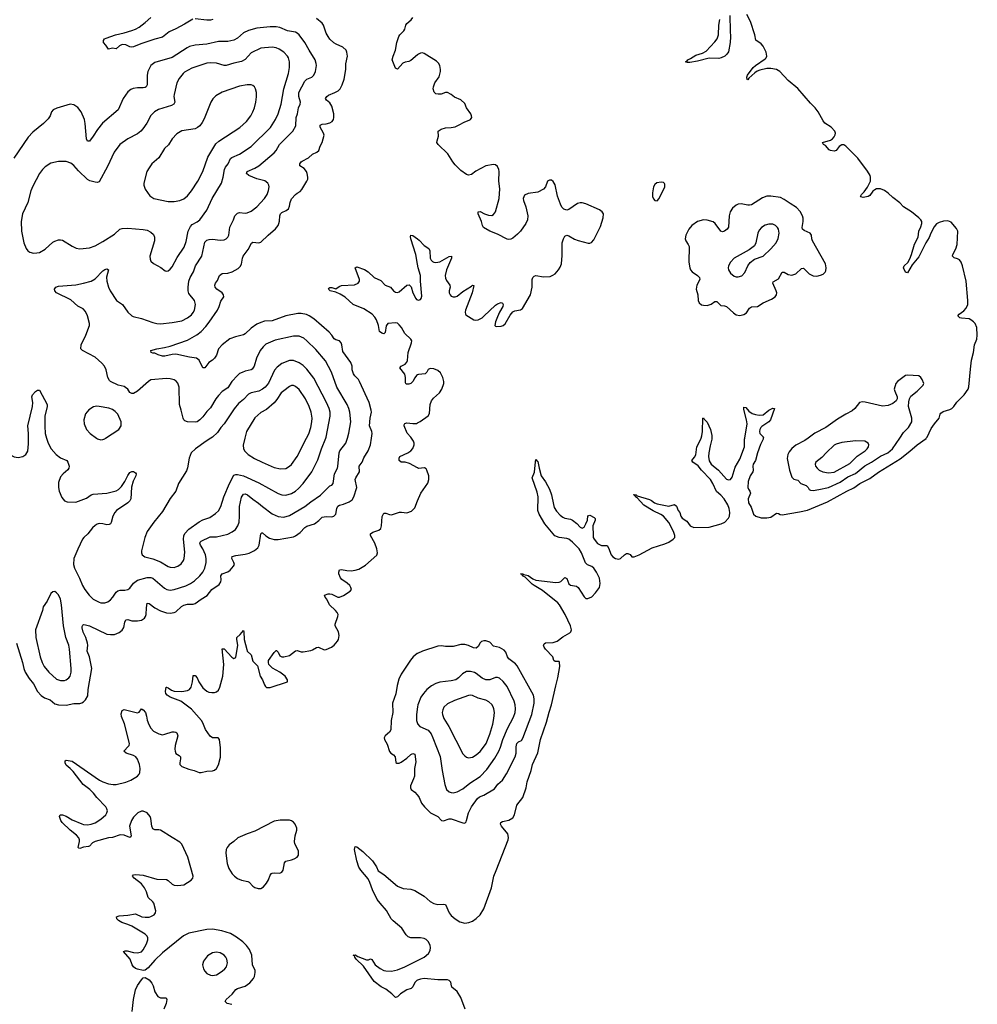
# Model space of a CAD drawing. Header units: inches. Extents: x 1550860 to 1685816, y 509127 to 640511.
# Tile 80 of 91: x 1675866 to 1685816, y 584121 to 594347. Entities that reach past the tile are written whole.
import ezdxf

# ---------------------------------------------------------------- set-up
doc = ezdxf.new("R2010")
doc.units = ezdxf.units.IN
doc.header["$MEASUREMENT"] = 0
for name, color, linetype in [('B6578', 7, 'Continuous'), ('B6579', 7, 'Continuous'), ('B6588', 7, 'Continuous'), ('B6589', 7, 'Continuous')]:
    doc.layers.add(name, color=color, linetype=linetype)

msp = doc.modelspace()

# ---------------------------------------------------------------- linework, layer by layer
at = {"layer": 'B6578', "color": 6}
for points, elevation in [([(1675677, 590000), (1675690, 589990), (1675707, 589970), (1675758, 589850), (1675782, 589822), (1675810, 589806), (1675850, 589801), (1675900, 589810), (1675930, 589830), (1675950, 589864), (1675959, 589941), (1675959, 590000)], 600), ([(1675832, 587870), (1675895, 587670), (1675908, 587608), (1675923, 587570), (1675964, 587504), (1676008, 587450), (1676052, 587370), (1676090, 587327), (1676123, 587303), (1676182, 587282), (1676230, 587242), (1676270, 587230), (1676350, 587229), (1676430, 587245), (1676490, 587246), (1676510, 587252), (1676530, 587263), (1676550, 587283), (1676574, 587326), (1676576, 587390), (1676614, 587610), (1676591, 587730), (1676568, 587790), (1676574, 587850), (1676571, 587870), (1676552, 587930), (1676526, 587986), (1676515, 588030), (1676514, 588046), (1676521, 588059), (1676530, 588064), (1676550, 588062), (1676590, 588050), (1676770, 587966), (1676810, 587960), (1676850, 587963), (1676899, 587981), (1676932, 588008), (1676947, 588033), (1676960, 588090), (1676970, 588115), (1676990, 588119), (1677030, 588103), (1677090, 588103), (1677130, 588111), (1677161, 588130), (1677173, 588147), (1677180, 588170), (1677182, 588238), (1677190, 588288), (1677210, 588285), (1677270, 588239), (1677330, 588207), (1677390, 588188), (1677430, 588183), (1677470, 588189), (1677490, 588198), (1677548, 588252), (1677570, 588266), (1677610, 588276), (1677670, 588276), (1677690, 588284), (1677750, 588330), (1677815, 588365), (1677863, 588430), (1677938, 588482), (1677956, 588510), (1677960, 588530), (1677957, 588570), (1677970, 588590), (1678030, 588612), (1678053, 588630), (1678089, 588670), (1678097, 588690), (1678092, 588710), (1678070, 588750), (1678072, 588770), (1678110, 588783), (1678210, 588797), (1678250, 588808), (1678305, 588835), (1678339, 588861), (1678355, 588890), (1678370, 589008), (1678383, 589017), (1678390, 589019), (1678425, 588985), (1678463, 588963), (1678510, 588949), (1678550, 588949), (1678710, 588977), (1678730, 588986), (1678779, 589021), (1678830, 589074), (1678850, 589087), (1678929, 589111), (1678975, 589145), (1679010, 589179), (1679050, 589186), (1679110, 589182), (1679130, 589190), (1679150, 589213), (1679160, 589270), (1679170, 589293), (1679190, 589304), (1679230, 589314), (1679290, 589339), (1679319, 589361), (1679339, 589390), (1679369, 589490), (1679353, 589570), (1679359, 589590), (1679395, 589650), (1679393, 589710), (1679423, 589750), (1679442, 589798), (1679487, 589870), (1679511, 589930), (1679521, 590000)], 500), ([(1676146, 590000), (1676161, 589950), (1676193, 589890), (1676245, 589830), (1676290, 589795), (1676354, 589770), (1676367, 589750), (1676380, 589710), (1676378, 589690), (1676367, 589673), (1676316, 589630), (1676290, 589600), (1676270, 589541), (1676268, 589490), (1676276, 589450), (1676304, 589384), (1676330, 589350), (1676360, 589340), (1676450, 589336), (1676561, 589379), (1676610, 589413), (1676630, 589419), (1676770, 589430), (1676870, 589455), (1676894, 589466), (1676923, 589497), (1676960, 589550), (1676990, 589613), (1677010, 589644), (1677030, 589654), (1677050, 589653), (1677070, 589642), (1677077, 589630), (1677072, 589610), (1677045, 589555), (1677027, 589493), (1677019, 589370), (1677010, 589350), (1676989, 589330), (1676873, 589250), (1676853, 589230), (1676833, 589190), (1676815, 589125), (1676808, 589112), (1676797, 589103), (1676770, 589101), (1676730, 589110), (1676690, 589113), (1676670, 589107), (1676650, 589094), (1676623, 589070), (1676574, 589006), (1676532, 588968), (1676518, 588950), (1676470, 588848), (1676430, 588750), (1676425, 588690), (1676434, 588650), (1676487, 588547), (1676517, 588470), (1676542, 588430), (1676588, 588370), (1676630, 588328), (1676690, 588297), (1676710, 588292), (1676750, 588290), (1676780, 588300), (1676810, 588322), (1676835, 588350), (1676870, 588402), (1676885, 588415), (1676910, 588422), (1676957, 588423), (1676990, 588430), (1677010, 588444), (1677050, 588495), (1677090, 588525), (1677190, 588555), (1677230, 588555), (1677250, 588546), (1677370, 588444), (1677395, 588430), (1677430, 588423), (1677470, 588430), (1677592, 588468), (1677640, 588490), (1677682, 588518), (1677739, 588570), (1677769, 588610), (1677789, 588651), (1677804, 588710), (1677804, 588750), (1677795, 588790), (1677769, 588850), (1677744, 588890), (1677738, 588910), (1677741, 588919), (1677750, 588931), (1677845, 588975), (1677910, 588977), (1678030, 589004), (1678073, 589027), (1678107, 589053), (1678131, 589089), (1678145, 589130), (1678151, 589189), (1678151, 589290), (1678172, 589388), (1678190, 589420), (1678210, 589423), (1678233, 589413), (1678290, 589366), (1678347, 589327), (1678390, 589290), (1678490, 589216), (1678550, 589188), (1678610, 589181), (1678670, 589199), (1678829, 589291), (1678890, 589339), (1678993, 589410), (1679061, 589479), (1679090, 589504), (1679108, 589512), (1679123, 589530), (1679137, 589630), (1679169, 589690), (1679173, 589707), (1679184, 589850), (1679194, 589870), (1679256, 589950), (1679271, 590000)], 600), ([(1676664, 590000), (1676673, 589993), (1676710, 589983), (1676730, 589986), (1676750, 589994), (1676759, 590000)], 700), ([(1677852, 590000), (1677803, 589970), (1677691, 589890), (1677649, 589850), (1677626, 589794), (1677609, 589691), (1677598, 589662), (1677515, 589530), (1677488, 589450), (1677430, 589373), (1677350, 589240), (1677260, 589130), (1677190, 589030), (1677166, 588970), (1677132, 588832), (1677133, 588810), (1677140, 588790), (1677167, 588767), (1677250, 588748), (1677330, 588716), (1677410, 588669), (1677430, 588662), (1677470, 588659), (1677490, 588663), (1677510, 588671), (1677543, 588697), (1677568, 588730), (1677575, 588750), (1677583, 588817), (1677567, 588950), (1677572, 588988), (1677581, 589010), (1677623, 589057), (1677730, 589131), (1677768, 589152), (1677842, 589178), (1677902, 589218), (1677930, 589245), (1677956, 589290), (1677987, 589390), (1678045, 589530), (1678090, 589615), (1678110, 589625), (1678130, 589624), (1678190, 589610), (1678350, 589538), (1678550, 589425), (1678590, 589413), (1678630, 589409), (1678690, 589425), (1678730, 589450), (1678763, 589477), (1678812, 589530), (1678901, 589650), (1678965, 589775), (1679003, 589890), (1679047, 590000)], 700), ([(1678205, 590000), (1678189, 589929), (1678191, 589890), (1678204, 589864), (1678241, 589830), (1678305, 589790), (1678384, 589750), (1678510, 589696), (1678577, 589683), (1678630, 589687), (1678670, 589709), (1678690, 589727), (1678750, 589812), (1678847, 590000)], 800), ([(1680000, 589692), (1679917, 589737), (1679870, 589750), (1679830, 589753), (1679809, 589769), (1679808, 589792), (1679815, 589810), (1679899, 589850), (1679929, 589870), (1679950, 589893), (1679966, 589930), (1679966, 589950), (1679959, 589970), (1679937, 590000)], 400), ([(1678070, 584117), (1678022, 584130), (1678000, 584150), (1678010, 584170), (1678074, 584226), (1678110, 584274), (1678130, 584286), (1678210, 584308), (1678258, 584342), (1678295, 584390), (1678305, 584410), (1678313, 584450), (1678312, 584470), (1678286, 584530), (1678277, 584630), (1678253, 584690), (1678224, 584730), (1678186, 584770), (1678119, 584819), (1678055, 584855), (1677965, 584885), (1677870, 584901), (1677810, 584897), (1677622, 584858), (1677569, 584831), (1677350, 584655), (1677270, 584578), (1677202, 584498), (1677170, 584474), (1677149, 584471), (1677090, 584484), (1677070, 584493), (1677050, 584510), (1677036, 584530), (1677013, 584590), (1676945, 584670), (1676963, 584677), (1676984, 584676), (1677050, 584660), (1677090, 584656), (1677130, 584665), (1677150, 584688), (1677184, 584750), (1677198, 584790), (1677199, 584810), (1677190, 584830), (1677168, 584850), (1677031, 584931), (1676990, 584951), (1676926, 584970), (1676891, 584990), (1676874, 585010), (1676872, 585030), (1676900, 585040), (1676990, 585045), (1677070, 585059), (1677135, 585030), (1677170, 585024), (1677210, 585027), (1677230, 585032), (1677262, 585050), (1677277, 585070), (1677280, 585090), (1677259, 585170), (1677250, 585185), (1677201, 585230), (1677185, 585290), (1677163, 585330), (1677130, 585372), (1677056, 585430), (1677037, 585450), (1677050, 585464), (1677072, 585468), (1677150, 585461), (1677290, 585421), (1677390, 585418), (1677408, 585408), (1677450, 585367), (1677470, 585358), (1677510, 585355), (1677570, 585362), (1677647, 585410), (1677666, 585430), (1677670, 585450), (1677613, 585650), (1677550, 585783), (1677530, 585806), (1677450, 585852), (1677330, 585930), (1677310, 585934), (1677270, 585932), (1677250, 585944), (1677240, 585970), (1677230, 586050), (1677222, 586070), (1677190, 586109), (1677150, 586126), (1677130, 586126), (1677093, 586110), (1677050, 586063), (1677028, 586030), (1677008, 585970), (1677024, 585870), (1677021, 585859), (1677010, 585852), (1676950, 585876), (1676910, 585882), (1676830, 585854), (1676788, 585848), (1676649, 585811), (1676623, 585797), (1676590, 585764), (1676580, 585760), (1676529, 585751), (1676490, 585738), (1676481, 585741), (1676473, 585750), (1676487, 585810), (1676487, 585830), (1676480, 585850), (1676457, 585877), (1676389, 585930), (1676308, 586010), (1676295, 586030), (1676279, 586070), (1676286, 586090), (1676311, 586089), (1676350, 586075), (1676410, 586035), (1676510, 585995), (1676530, 585987), (1676570, 585984), (1676610, 585992), (1676650, 586007), (1676710, 586042), (1676761, 586090), (1676773, 586110), (1676777, 586130), (1676772, 586150), (1676760, 586170), (1676668, 586268), (1676633, 586313), (1676594, 586350), (1676525, 586405), (1676420, 586540), (1676391, 586571), (1676350, 586603), (1676339, 586630), (1676337, 586650), (1676350, 586656), (1676410, 586647), (1676695, 586450), (1676731, 586430), (1676790, 586411), (1676836, 586404), (1676870, 586404), (1676970, 586428), (1677022, 586450), (1677089, 586490), (1677107, 586510), (1677114, 586526), (1677119, 586570), (1677111, 586610), (1677090, 586667), (1677072, 586692), (1677050, 586706), (1676972, 586730), (1676947, 586750), (1676998, 586802), (1677004, 586810), (1677007, 586830), (1676955, 587035), (1676923, 587110), (1676921, 587139), (1676929, 587171), (1676950, 587184), (1677090, 587147), (1677106, 587154), (1677130, 587190), (1677150, 587179), (1677173, 587150), (1677185, 587115), (1677192, 587072), (1677208, 587028), (1677227, 586987), (1677257, 586957), (1677310, 586930), (1677350, 586921), (1677375, 586925), (1677449, 586949), (1677470, 586952), (1677488, 586948), (1677499, 586939), (1677509, 586910), (1677483, 586810), (1677478, 586770), (1677481, 586750), (1677490, 586726), (1677524, 586704), (1677536, 586690), (1677538, 586670), (1677529, 586630), (1677531, 586611), (1677550, 586590), (1677623, 586563), (1677679, 586550), (1677730, 586529), (1677750, 586528), (1677810, 586541), (1677870, 586545), (1677890, 586553), (1677910, 586570), (1677932, 586608), (1677951, 586689), (1677954, 586786), (1677943, 586870), (1677928, 586888), (1677870, 586890), (1677844, 586904), (1677795, 586975), (1677770, 587045), (1677754, 587070), (1677650, 587186), (1677541, 587270), (1677429, 587309), (1677398, 587330), (1677386, 587350), (1677382, 587370), (1677387, 587413), (1677390, 587416), (1677410, 587407), (1677442, 587382), (1677470, 587374), (1677549, 587371), (1677610, 587379), (1677630, 587390), (1677647, 587413), (1677662, 587470), (1677668, 587532), (1677670, 587536), (1677684, 587536), (1677690, 587535), (1677710, 587510), (1677727, 587470), (1677770, 587409), (1677810, 587374), (1677830, 587364), (1677862, 587358), (1677890, 587360), (1677910, 587366), (1677930, 587385), (1677944, 587416), (1677975, 587530), (1677987, 587650), (1677969, 587811), (1677990, 587811), (1678070, 587725), (1678090, 587713), (1678110, 587724), (1678131, 587850), (1678122, 587910), (1678123, 587930), (1678158, 587962), (1678190, 588002), (1678195, 587990), (1678199, 587910), (1678225, 587805), (1678231, 587790), (1678270, 587750), (1678290, 587686), (1678336, 587636), (1678366, 587530), (1678390, 587490), (1678410, 587438), (1678421, 587421), (1678431, 587411), (1678470, 587412), (1678647, 587470), (1678650, 587490), (1678625, 587530), (1678570, 587570), (1678492, 587612), (1678455, 587650), (1678450, 587670), (1678452, 587690), (1678510, 587776), (1678530, 587796), (1678535, 587795), (1678550, 587778), (1678570, 587740), (1678590, 587729), (1678610, 587729), (1678670, 587743), (1678730, 587792), (1678750, 587794), (1678790, 587782), (1678810, 587782), (1678890, 587797), (1678910, 587803), (1678950, 587825), (1678970, 587829), (1679030, 587804), (1679050, 587807), (1679107, 587830), (1679135, 587850), (1679169, 587891), (1679178, 587910), (1679185, 587950), (1679180, 587990), (1679143, 588050), (1679143, 588070), (1679172, 588150), (1679174, 588170), (1679166, 588190), (1679148, 588210), (1679086, 588270), (1679057, 588330), (1679040, 588350), (1679033, 588370), (1679070, 588384), (1679090, 588384), (1679110, 588379), (1679170, 588350), (1679190, 588348), (1679230, 588365), (1679300, 588410), (1679312, 588430), (1679308, 588450), (1679296, 588470), (1679270, 588496), (1679212, 588532), (1679198, 588550), (1679183, 588590), (1679182, 588610), (1679188, 588632), (1679210, 588636), (1679265, 588625), (1679310, 588622), (1679352, 588628), (1679390, 588640), (1679458, 588682), (1679576, 588784), (1679585, 588810), (1679578, 588850), (1679557, 588910), (1679510, 588990), (1679512, 589008), (1679536, 589024), (1679596, 589044), (1679617, 589063), (1679624, 589090), (1679633, 589187), (1679650, 589222), (1679670, 589222), (1679707, 589207), (1679730, 589206), (1679811, 589231), (1679833, 589233), (1679890, 589225), (1679937, 589243), (1679970, 589277), (1680000, 589350)], 400), ([(1680000, 587764), (1679997, 587763), (1679954, 587730), (1679925, 587695), (1679830, 587550), (1679804, 587496), (1679787, 587433), (1679773, 587347), (1679741, 587250), (1679742, 587150), (1679724, 587070), (1679722, 586970), (1679710, 586946), (1679663, 586910), (1679653, 586890), (1679656, 586870), (1679684, 586824), (1679708, 586748), (1679721, 586730), (1679750, 586710), (1679766, 586690), (1679773, 586633), (1679785, 586625), (1679810, 586625), (1679830, 586635), (1679890, 586678), (1679930, 586716), (1679950, 586727), (1679970, 586718), (1679981, 586639), (1679969, 586570), (1679968, 586490), (1679959, 586461), (1679925, 586390), (1679925, 586370), (1679933, 586350), (1679970, 586325), (1679997, 586297), (1680000, 586292)], 400), ([(1680000, 587211), (1679990, 587130), (1679990, 587070), (1679998, 587038), (1680000, 587035)], 500), ([(1680000, 584810), (1679931, 584811), (1679902, 584822), (1679881, 584841), (1679838, 584910), (1679746, 584986), (1679727, 585007), (1679676, 585096), (1679610, 585171), (1679581, 585210), (1679531, 585310), (1679505, 585385), (1679485, 585425), (1679410, 585515), (1679390, 585545), (1679369, 585611), (1679344, 585730), (1679350, 585758), (1679370, 585756), (1679430, 585709), (1679530, 585610), (1679572, 585550), (1679590, 585508), (1679650, 585468), (1679790, 585349), (1679850, 585325), (1679930, 585315), (1679970, 585301), (1680000, 585284)], 300), ([(1680000, 584372), (1679991, 584369), (1679970, 584348), (1679950, 584303), (1679934, 584286), (1679890, 584270), (1679850, 584248), (1679822, 584230), (1679790, 584199), (1679770, 584190), (1679733, 584230), (1679670, 584279), (1679623, 584303), (1679550, 584357), (1679438, 584518), (1679362, 584590), (1679347, 584610), (1679344, 584624), (1679330, 584630), (1679350, 584636), (1679378, 584618), (1679470, 584581), (1679490, 584582), (1679510, 584592), (1679526, 584586), (1679558, 584530), (1679610, 584491), (1679650, 584472), (1679670, 584467), (1679730, 584466), (1679790, 584479), (1679868, 584510), (1680000, 584576)], 300), ([(1677035, 584045), (1677048, 584170), (1677069, 584271), (1677090, 584317), (1677130, 584376), (1677150, 584395), (1677170, 584400), (1677210, 584375), (1677240, 584340), (1677253, 584313), (1677270, 584250), (1677301, 584201), (1677328, 584188), (1677387, 584187), (1677396, 584170), (1677387, 584130), (1677363, 584070)], 400)]:
    msp.add_lwpolyline(points, dxfattribs=dict(at, elevation=elevation))
for points, elevation in [([(1676230, 588409), (1676210, 588405), (1676190, 588386), (1676152, 588308), (1676111, 588250), (1676102, 588210), (1676030, 588010), (1676034, 587930), (1676078, 587730), (1676098, 587670), (1676119, 587630), (1676170, 587571), (1676250, 587498), (1676290, 587483), (1676330, 587484), (1676350, 587492), (1676375, 587510), (1676390, 587530), (1676402, 587570), (1676402, 587610), (1676382, 587810), (1676375, 587850), (1676344, 587930), (1676320, 588050), (1676302, 588270), (1676290, 588327), (1676270, 588372), (1676250, 588396)], 600), ([(1678574, 586034), (1678510, 586022), (1678310, 585918), (1678228, 585890), (1678133, 585850), (1678090, 585810), (1678043, 585777), (1678021, 585750), (1678012, 585728), (1678008, 585690), (1678023, 585583), (1678040, 585530), (1678074, 585474), (1678098, 585450), (1678130, 585427), (1678170, 585411), (1678237, 585397), (1678250, 585388), (1678288, 585348), (1678310, 585334), (1678344, 585324), (1678370, 585325), (1678399, 585341), (1678430, 585378), (1678450, 585412), (1678470, 585463), (1678482, 585478), (1678490, 585484), (1678510, 585487), (1678570, 585484), (1678590, 585494), (1678605, 585515), (1678616, 585590), (1678630, 585609), (1678690, 585620), (1678718, 585630), (1678750, 585650), (1678762, 585670), (1678762, 585710), (1678747, 585750), (1678726, 585786), (1678721, 585810), (1678727, 585870), (1678744, 585930), (1678744, 585950), (1678728, 585990), (1678710, 586012), (1678690, 586026), (1678670, 586033)], 400), ([(1677910, 584662), (1677870, 584656), (1677817, 584623), (1677776, 584570), (1677766, 584530), (1677775, 584490), (1677790, 584464), (1677810, 584442), (1677850, 584422), (1677870, 584419), (1677910, 584428), (1677970, 584464), (1677999, 584490), (1678013, 584510), (1678024, 584550), (1678019, 584590), (1678009, 584610), (1677991, 584630), (1677950, 584654)], 500)]:
    msp.add_lwpolyline(points, close=True, dxfattribs=dict(at, elevation=elevation))
at = {"layer": 'B6579', "color": 6}
for points, elevation in [([(1677666, 594354), (1677580, 594300), (1677490, 594253), (1677418, 594222), (1677350, 594166), (1677270, 594145), (1677124, 594096), (1677050, 594064), (1677030, 594061), (1677010, 594064), (1676970, 594085), (1676930, 594090), (1676903, 594077), (1676870, 594044), (1676830, 594051), (1676790, 594040), (1676762, 594082), (1676738, 594110), (1676735, 594130), (1676746, 594150), (1676763, 594157), (1676861, 594190), (1676950, 594210), (1677030, 594235), (1677070, 594248), (1677107, 594270), (1677170, 594317), (1677230, 594371)], 500), ([(1679271, 590000), (1679287, 590053), (1679306, 590170), (1679296, 590270), (1679286, 590310), (1679269, 590350), (1679162, 590530), (1679107, 590687), (1679044, 590804), (1678942, 590922), (1678850, 591012), (1678818, 591038), (1678770, 591059), (1678710, 591060), (1678522, 591018), (1678424, 590976), (1678395, 590950), (1678366, 590910), (1678327, 590833), (1678301, 590750), (1678282, 590718), (1678270, 590709), (1678210, 590696), (1678176, 590684), (1678150, 590671), (1678130, 590653), (1678071, 590590), (1678030, 590525), (1677970, 590484), (1677930, 590445), (1677904, 590410), (1677850, 590316), (1677810, 590278), (1677770, 590222), (1677736, 590190), (1677710, 590172), (1677690, 590167), (1677610, 590172), (1677582, 590182), (1677571, 590191), (1677563, 590210), (1677545, 590290), (1677525, 590350), (1677524, 590530), (1677510, 590571), (1677492, 590592), (1677470, 590606), (1677430, 590617), (1677390, 590619), (1677230, 590607), (1677203, 590590), (1677091, 590489), (1677050, 590466), (1677030, 590463), (1677010, 590474), (1676988, 590508), (1676967, 590527), (1676950, 590537), (1676890, 590550), (1676810, 590590), (1676800, 590600), (1676782, 590630), (1676765, 590710), (1676747, 590747), (1676721, 590781), (1676650, 590841), (1676517, 590910), (1676500, 590930), (1676503, 590970), (1676552, 591070), (1676591, 591170), (1676591, 591190), (1676570, 591270), (1676550, 591317), (1676524, 591344), (1676470, 591373), (1676399, 591439), (1676249, 591510), (1676231, 591530), (1676226, 591550), (1676240, 591570), (1676270, 591581), (1676450, 591593), (1676530, 591609), (1676609, 591631), (1676650, 591657), (1676730, 591739), (1676750, 591753), (1676770, 591761), (1676787, 591750), (1676768, 591672), (1676770, 591630), (1676787, 591570), (1676806, 591530), (1676872, 591432), (1676933, 591390), (1676990, 591310), (1677030, 591271), (1677044, 591264), (1677130, 591244), (1677250, 591201), (1677290, 591192), (1677330, 591189), (1677450, 591202), (1677550, 591219), (1677610, 591249), (1677650, 591281), (1677670, 591306), (1677682, 591330), (1677691, 591390), (1677681, 591430), (1677625, 591505), (1677615, 591530), (1677616, 591570), (1677624, 591630), (1677638, 591670), (1677672, 591730), (1677692, 591790), (1677759, 591890), (1677790, 592037), (1677810, 592057), (1677835, 592065), (1677870, 592066), (1677950, 592057), (1677990, 592062), (1678010, 592072), (1678028, 592090), (1678038, 592110), (1678049, 592191), (1678089, 592270), (1678103, 592310), (1678115, 592325), (1678130, 592337), (1678150, 592343), (1678210, 592337), (1678230, 592340), (1678270, 592358), (1678330, 592404), (1678411, 592490), (1678436, 592530), (1678452, 592572), (1678457, 592610), (1678454, 592630), (1678444, 592650), (1678412, 592672), (1678330, 592694), (1678246, 592730), (1678222, 592750), (1678228, 592770), (1678310, 592804), (1678350, 592828), (1678510, 592965), (1678530, 592990), (1678566, 593050), (1678704, 593190), (1678735, 593245), (1678740, 593330), (1678753, 593370), (1678762, 593430), (1678780, 593470), (1678783, 593490), (1678768, 593550), (1678768, 593592), (1678830, 593710), (1678851, 593729), (1678903, 593750), (1678923, 593770), (1678940, 593810), (1678949, 593870), (1678948, 593892), (1678937, 593930), (1678873, 594030), (1678830, 594110), (1678770, 594191), (1678750, 594208), (1678730, 594217), (1678650, 594231), (1678570, 594266), (1678530, 594274), (1678467, 594273), (1678330, 594259), (1678245, 594235), (1678190, 594210), (1678130, 594156), (1678090, 594133), (1678030, 594120), (1677930, 594119), (1677810, 594092), (1677690, 594081), (1677632, 594068), (1677605, 594055), (1677450, 593956), (1677270, 593902), (1677229, 593870), (1677196, 593810), (1677189, 593770), (1677189, 593671), (1677180, 593650), (1677170, 593642), (1677150, 593638), (1677090, 593640), (1677046, 593634), (1677019, 593621), (1676990, 593598), (1676940, 593530), (1676888, 593410), (1676728, 593272), (1676674, 593206), (1676630, 593137), (1676590, 593086), (1676570, 593086), (1676560, 593110), (1676547, 593270), (1676539, 593310), (1676504, 593390), (1676470, 593435), (1676430, 593462), (1676390, 593469), (1676252, 593428), (1676214, 593410), (1676196, 593390), (1676182, 593350), (1676161, 593319), (1676112, 593268), (1676001, 593179), (1675953, 593127), (1675805, 592910)], 600), ([(1679521, 590000), (1679528, 590050), (1679526, 590070), (1679501, 590130), (1679506, 590210), (1679522, 590270), (1679519, 590290), (1679497, 590370), (1679398, 590590), (1679385, 590610), (1679347, 590647), (1679335, 590670), (1679322, 590710), (1679320, 590750), (1679306, 590786), (1679222, 590902), (1679214, 590970), (1679207, 590990), (1679190, 591010), (1679150, 591021), (1679132, 591032), (1679109, 591069), (1679081, 591101), (1678921, 591241), (1678873, 591273), (1678845, 591285), (1678790, 591296), (1678757, 591297), (1678630, 591273), (1678490, 591221), (1678410, 591215), (1678370, 591203), (1678330, 591184), (1678270, 591143), (1678210, 591084), (1678190, 591074), (1678107, 591053), (1678050, 591032), (1677969, 590971), (1677932, 590928), (1677910, 590864), (1677890, 590830), (1677870, 590812), (1677830, 590788), (1677790, 590730), (1677770, 590732), (1677730, 590810), (1677704, 590830), (1677630, 590841), (1677490, 590873), (1677451, 590871), (1677373, 590852), (1677350, 590852), (1677306, 590866), (1677270, 590883), (1677250, 590883), (1677232, 590890), (1677229, 590910), (1677291, 590930), (1677370, 590942), (1677430, 590958), (1677610, 591020), (1677707, 591073), (1677751, 591109), (1677800, 591160), (1677836, 591204), (1677920, 591330), (1677939, 591370), (1677956, 591424), (1677986, 591470), (1677985, 591490), (1677968, 591510), (1677913, 591550), (1677896, 591570), (1677894, 591590), (1677902, 591610), (1677921, 591639), (1677943, 591690), (1677970, 591710), (1678030, 591714), (1678072, 591728), (1678136, 591764), (1678158, 591782), (1678171, 591809), (1678180, 591870), (1678187, 591890), (1678240, 591960), (1678274, 592026), (1678290, 592037), (1678350, 592029), (1678370, 592035), (1678447, 592110), (1678525, 592175), (1678550, 592208), (1678560, 592230), (1678566, 592254), (1678568, 592310), (1678576, 592330), (1678590, 592343), (1678635, 592365), (1678658, 592382), (1678671, 592409), (1678676, 592450), (1678690, 592485), (1678730, 592531), (1678750, 592547), (1678779, 592561), (1678798, 592582), (1678850, 592670), (1678859, 592690), (1678861, 592710), (1678854, 592750), (1678845, 592770), (1678820, 592800), (1678776, 592830), (1678777, 592850), (1678789, 592870), (1678801, 592879), (1678868, 592912), (1678910, 592950), (1678952, 592970), (1678973, 592990), (1678988, 593032), (1679010, 593070), (1679028, 593148), (1679023, 593170), (1678989, 593230), (1678988, 593252), (1679010, 593263), (1679050, 593266), (1679090, 593277), (1679111, 593289), (1679125, 593310), (1679130, 593330), (1679129, 593370), (1679108, 593450), (1679090, 593482), (1679055, 593510), (1679045, 593530), (1679057, 593550), (1679076, 593564), (1679140, 593590), (1679175, 593610), (1679195, 593630), (1679217, 593670), (1679237, 593730), (1679256, 593830), (1679255, 593890), (1679271, 593970), (1679265, 594010), (1679257, 594030), (1679223, 594063), (1679153, 594093), (1679130, 594108), (1679090, 594146), (1679070, 594171), (1679050, 594206), (1679024, 594290), (1679009, 594310), (1678950, 594358)], 500), ([(1677872, 594348), (1677850, 594342), (1677810, 594341), (1677690, 594357)], 500), ([(1680000, 593982), (1679930, 593923), (1679910, 593914), (1679870, 593906), (1679846, 593894), (1679790, 593833), (1679770, 593844), (1679736, 593930), (1679745, 593970), (1679771, 594030), (1679786, 594110), (1679806, 594174), (1679817, 594190), (1679859, 594230), (1679869, 594250), (1679879, 594290), (1679890, 594309), (1679935, 594345), (1679952, 594369)], 400), ([(1680000, 591809), (1679982, 591910), (1679929, 592071), (1679926, 592094), (1679930, 592110), (1679950, 592107), (1680000, 592071)], 400), ([(1680000, 590657), (1679990, 590651), (1679971, 590629), (1679951, 590589), (1679931, 590569), (1679910, 590562), (1679882, 590562), (1679875, 590575), (1679875, 590630), (1679866, 590666), (1679815, 590730), (1679830, 590750), (1679870, 590771), (1679887, 590790), (1679894, 590806), (1679903, 590890), (1679938, 590990), (1679939, 591010), (1679930, 591030), (1679867, 591087), (1679832, 591150), (1679810, 591178), (1679790, 591194), (1679770, 591199), (1679690, 591190), (1679674, 591166), (1679663, 591097), (1679650, 591085), (1679627, 591090), (1679603, 591110), (1679595, 591170), (1679573, 591230), (1679556, 591256), (1679528, 591288), (1679443, 591343), (1679330, 591390), (1679246, 591466), (1679197, 591497), (1679150, 591518), (1679091, 591530), (1679075, 591550), (1679081, 591559), (1679090, 591565), (1679110, 591565), (1679150, 591552), (1679184, 591576), (1679210, 591586), (1679345, 591595), (1679382, 591610), (1679397, 591630), (1679397, 591650), (1679351, 591770), (1679370, 591781), (1679450, 591751), (1679488, 591730), (1679548, 591670), (1679617, 591637), (1679662, 591590), (1679720, 591570), (1679749, 591530), (1679770, 591518), (1679790, 591515), (1679810, 591522), (1679890, 591589), (1679913, 591593), (1679933, 591573), (1679950, 591510), (1679982, 591450), (1679990, 591440), (1680000, 591438)], 400), ([(1679047, 590000), (1679051, 590010), (1679092, 590230), (1679091, 590270), (1679080, 590310), (1679053, 590370), (1678923, 590623), (1678850, 590718), (1678810, 590756), (1678770, 590784), (1678710, 590806), (1678670, 590806), (1678590, 590775), (1678541, 590739), (1678512, 590708), (1678450, 590573), (1678415, 590530), (1678390, 590510), (1678350, 590489), (1678270, 590472), (1678243, 590457), (1678190, 590401), (1678140, 590360), (1678094, 590306), (1677991, 590150), (1677956, 590110), (1677922, 590058), (1677869, 590011), (1677852, 590000)], 700), ([(1675959, 590000), (1675958, 590050), (1675949, 590130), (1675998, 590330), (1676001, 590370), (1675992, 590430), (1675998, 590450), (1676030, 590484), (1676050, 590500), (1676070, 590500), (1676151, 590350), (1676150, 590330), (1676128, 590230), (1676126, 590126), (1676132, 590050), (1676146, 590000)], 600), ([(1678847, 590000), (1678870, 590045), (1678892, 590110), (1678903, 590170), (1678904, 590210), (1678894, 590270), (1678872, 590330), (1678834, 590410), (1678770, 590505), (1678730, 590539), (1678710, 590547), (1678690, 590547), (1678670, 590539), (1678610, 590494), (1678584, 590470), (1678539, 590401), (1678511, 590369), (1678430, 590300), (1678373, 590267), (1678310, 590211), (1678221, 590070), (1678205, 590000)], 800), ([(1676759, 590000), (1676897, 590090), (1676920, 590130), (1676919, 590170), (1676885, 590250), (1676859, 590279), (1676830, 590299), (1676792, 590312), (1676690, 590331), (1676668, 590332), (1676633, 590327), (1676584, 590296), (1676550, 590252), (1676532, 590190), (1676536, 590150), (1676560, 590090), (1676597, 590050), (1676664, 590000)], 700), ([(1679937, 590000), (1679930, 590010), (1679891, 590051), (1679860, 590130), (1679862, 590138), (1679868, 590152), (1679890, 590160), (1679950, 590152), (1679990, 590154), (1680000, 590160)], 400)]:
    msp.add_lwpolyline(points, dxfattribs=dict(at, elevation=elevation))
for points, elevation in [([(1678490, 594062), (1678370, 594050), (1678270, 594004), (1678210, 593934), (1678170, 593912), (1678090, 593895), (1678010, 593871), (1677990, 593872), (1677910, 593897), (1677850, 593900), (1677810, 593897), (1677656, 593844), (1677579, 593801), (1677565, 593790), (1677522, 593738), (1677497, 593690), (1677470, 593570), (1677469, 593550), (1677477, 593490), (1677469, 593471), (1677443, 593457), (1677307, 593413), (1677267, 593390), (1677230, 593353), (1677186, 593274), (1677146, 593214), (1677124, 593190), (1677090, 593162), (1676990, 593110), (1676907, 593050), (1676848, 592970), (1676779, 592821), (1676690, 592664), (1676670, 592656), (1676650, 592659), (1676593, 592673), (1676570, 592686), (1676478, 592778), (1676430, 592834), (1676398, 592858), (1676350, 592873), (1676270, 592875), (1676190, 592857), (1676130, 592819), (1676102, 592790), (1676072, 592748), (1676001, 592619), (1675982, 592570), (1675951, 592450), (1675895, 592330), (1675882, 592250), (1675884, 592150), (1675908, 592030), (1675932, 591972), (1675950, 591948), (1675970, 591933), (1676010, 591922), (1676044, 591924), (1676070, 591930), (1676130, 591965), (1676210, 592035), (1676230, 592048), (1676270, 592062), (1676290, 592062), (1676310, 592057), (1676410, 591995), (1676454, 591974), (1676490, 591968), (1676590, 591976), (1676650, 591997), (1676730, 592042), (1676850, 592121), (1676908, 592172), (1676930, 592180), (1676990, 592183), (1677150, 592168), (1677190, 592161), (1677230, 592142), (1677256, 592116), (1677268, 592090), (1677265, 592050), (1677218, 591890), (1677221, 591861), (1677230, 591838), (1677255, 591815), (1677333, 591773), (1677379, 591739), (1677390, 591734), (1677410, 591738), (1677430, 591755), (1677450, 591781), (1677503, 591877), (1677574, 591986), (1677595, 592045), (1677617, 592150), (1677640, 592200), (1677659, 592221), (1677711, 592249), (1677737, 592270), (1677811, 592370), (1677865, 592490), (1677963, 592650), (1677980, 592710), (1677995, 592790), (1678005, 592815), (1678033, 592850), (1678055, 592905), (1678070, 592917), (1678150, 592950), (1678272, 593030), (1678471, 593229), (1678524, 593310), (1678550, 593370), (1678582, 593470), (1678609, 593630), (1678658, 593790), (1678671, 593851), (1678669, 593910), (1678658, 593950), (1678647, 593970), (1678612, 594010), (1678562, 594042), (1678530, 594056)], 700), ([(1678230, 593672), (1678150, 593656), (1677970, 593593), (1677904, 593556), (1677874, 593526), (1677851, 593489), (1677783, 593317), (1677762, 593278), (1677736, 593244), (1677714, 593226), (1677690, 593214), (1677550, 593192), (1677499, 593161), (1677451, 593110), (1677411, 593049), (1677370, 593009), (1677310, 592911), (1677240, 592850), (1677210, 592810), (1677188, 592769), (1677157, 592650), (1677156, 592630), (1677170, 592587), (1677217, 592517), (1677260, 592490), (1677410, 592460), (1677470, 592458), (1677530, 592469), (1677570, 592487), (1677610, 592519), (1677651, 592570), (1677718, 592670), (1677768, 592770), (1677820, 592920), (1677903, 593057), (1677934, 593086), (1678154, 593226), (1678221, 593290), (1678267, 593350), (1678289, 593390), (1678305, 593430), (1678320, 593490), (1678327, 593547), (1678326, 593590), (1678317, 593630), (1678307, 593650), (1678290, 593664), (1678270, 593670)], 800)]:
    msp.add_lwpolyline(points, close=True, dxfattribs=dict(at, elevation=elevation))
at = {"layer": 'B6588', "color": 6}
for points, elevation in [([(1680000, 585284), (1680070, 585245), (1680130, 585190), (1680170, 585167), (1680210, 585157), (1680270, 585161), (1680290, 585158), (1680330, 585072), (1680350, 585044), (1680389, 585009), (1680438, 584978), (1680490, 584964), (1680531, 584969), (1680570, 584985), (1680610, 585013), (1680650, 585050), (1680690, 585112), (1680767, 585330), (1680794, 585450), (1680815, 585510), (1680943, 585830), (1680946, 585854), (1680937, 585890), (1680873, 585970), (1680863, 585990), (1680865, 586010), (1680882, 586018), (1680947, 586033), (1680990, 586058), (1681007, 586090), (1681033, 586190), (1681094, 586270), (1681130, 586370), (1681140, 586430), (1681180, 586550), (1681195, 586610), (1681248, 586732), (1681277, 586870), (1681341, 587050), (1681366, 587154), (1681393, 587230), (1681436, 587430), (1681458, 587510), (1681477, 587630), (1681475, 587675), (1681470, 587682), (1681430, 587681), (1681415, 587690), (1681404, 587730), (1681330, 587810), (1681316, 587830), (1681310, 587851), (1681315, 587865), (1681330, 587874), (1681410, 587880), (1681450, 587892), (1681510, 587939), (1681581, 587979), (1681593, 587990), (1681599, 588010), (1681589, 588050), (1681532, 588170), (1681475, 588270), (1681458, 588290), (1681299, 588419), (1681210, 588470), (1681190, 588486), (1681117, 588557), (1681091, 588570), (1681088, 588588), (1681069, 588590), (1681094, 588590), (1681103, 588583), (1681150, 588573), (1681199, 588539), (1681230, 588525), (1681437, 588503), (1681470, 588504), (1681488, 588512), (1681530, 588555), (1681550, 588544), (1681570, 588487), (1681590, 588473), (1681650, 588462), (1681670, 588451), (1681730, 588353), (1681750, 588337), (1681770, 588334), (1681810, 588353), (1681850, 588396), (1681889, 588450), (1681898, 588490), (1681890, 588545), (1681860, 588610), (1681830, 588650), (1681810, 588667), (1681766, 588686), (1681745, 588705), (1681705, 588810), (1681679, 588850), (1681610, 588920), (1681570, 588950), (1681550, 588958), (1681470, 588968), (1681427, 588987), (1681323, 589110), (1681265, 589210), (1681249, 589250), (1681252, 589392), (1681241, 589441), (1681190, 589590), (1681214, 589646), (1681224, 589756), (1681230, 589779), (1681241, 589761), (1681250, 589757), (1681262, 589690), (1681285, 589610), (1681330, 589547), (1681372, 589470), (1681390, 589412), (1681411, 589311), (1681421, 589281), (1681444, 589244), (1681481, 589201), (1681510, 589179), (1681530, 589170), (1681590, 589160), (1681610, 589150), (1681656, 589116), (1681690, 589077), (1681710, 589067), (1681730, 589077), (1681750, 589110), (1681764, 589150), (1681770, 589195), (1681790, 589200), (1681836, 589176), (1681846, 589166), (1681845, 589150), (1681822, 589090), (1681823, 588990), (1681826, 588970), (1681835, 588950), (1681870, 588908), (1681910, 588885), (1681970, 588885), (1681983, 588863), (1682013, 588790), (1682030, 588768), (1682057, 588750), (1682090, 588745), (1682110, 588750), (1682150, 588790), (1682170, 588803), (1682184, 588804), (1682210, 588792), (1682228, 588768), (1682250, 588767), (1682304, 588790), (1682439, 588861), (1682570, 588902), (1682610, 588919), (1682656, 588950), (1682672, 588970), (1682674, 588990), (1682658, 589030), (1682610, 589124), (1682554, 589190), (1682528, 589208), (1682447, 589247), (1682350, 589304), (1682281, 589381), (1682266, 589390), (1682263, 589403), (1682250, 589406), (1682246, 589414), (1682270, 589412), (1682283, 589403), (1682410, 589364), (1682430, 589354), (1682462, 589330), (1682490, 589319), (1682610, 589296), (1682671, 589311), (1682690, 589295), (1682707, 589250), (1682726, 589230), (1682736, 589190), (1682748, 589170), (1682797, 589137), (1682833, 589090), (1682870, 589072), (1683030, 589078), (1683155, 589110), (1683193, 589130), (1683231, 589170), (1683242, 589190), (1683246, 589230), (1683238, 589270), (1683223, 589310), (1683187, 589370), (1683151, 589410), (1683106, 589446), (1683069, 589530), (1683043, 589570), (1682949, 589670), (1682914, 589714), (1682861, 589750), (1682849, 589770), (1682877, 589803), (1682890, 589826), (1682903, 589910), (1682942, 589990), (1682945, 590000)], 300), ([(1683059, 590000), (1683059, 589990), (1683039, 589921), (1683026, 589850), (1683023, 589810), (1683030, 589765), (1683050, 589732), (1683070, 589712), (1683128, 589668), (1683210, 589576), (1683230, 589567), (1683250, 589572), (1683270, 589594), (1683301, 589699), (1683350, 589783), (1683396, 589910), (1683398, 589990), (1683400, 590000)], 300), ([(1683592, 590000), (1683591, 589990), (1683564, 589936), (1683531, 589850), (1683510, 589770), (1683488, 589730), (1683483, 589710), (1683487, 589670), (1683483, 589650), (1683456, 589610), (1683435, 589550), (1683430, 589490), (1683438, 589470), (1683453, 589450), (1683459, 589430), (1683435, 589370), (1683439, 589330), (1683465, 589285), (1683489, 589210), (1683515, 589190), (1683570, 589173), (1683630, 589172), (1683670, 589181), (1683730, 589223), (1683750, 589219), (1683768, 589208), (1683790, 589206), (1683970, 589236), (1684050, 589254), (1684259, 589341), (1684459, 589450), (1684534, 589486), (1684596, 589530), (1684698, 589582), (1684790, 589646), (1685015, 589785), (1685116, 589864), (1685190, 589933), (1685284, 589996), (1685286, 590000)], 300), ([(1684057, 590000), (1684024, 589976), (1683930, 589928), (1683888, 589892), (1683861, 589859), (1683846, 589830), (1683840, 589790), (1683863, 589670), (1683890, 589595), (1683910, 589576), (1683950, 589564), (1683984, 589530), (1684037, 589510), (1684058, 589490), (1684070, 589467), (1684081, 589461), (1684110, 589457), (1684170, 589469), (1684270, 589487), (1684390, 589544), (1684470, 589599), (1684550, 589635), (1684647, 589713), (1684717, 589750), (1684810, 589814), (1684885, 589850), (1684935, 589890), (1685010, 590000)], 400), ([(1680000, 589350), (1680033, 589430), (1680105, 589535), (1680116, 589570), (1680116, 589610), (1680097, 589670), (1680090, 589681), (1680073, 589693), (1680010, 589687), (1680000, 589692)], 400), ([(1680000, 586292), (1680015, 586270), (1680040, 586210), (1680071, 586170), (1680135, 586110), (1680210, 586070), (1680250, 586028), (1680270, 586026), (1680330, 586046), (1680350, 586047), (1680470, 586004), (1680490, 586002), (1680504, 586016), (1680510, 586030), (1680529, 586110), (1680559, 586170), (1680623, 586257), (1680644, 586276), (1680690, 586294), (1680801, 586359), (1680834, 586406), (1680882, 586450), (1680924, 586516), (1681014, 586690), (1681023, 586730), (1681024, 586796), (1681031, 586829), (1681050, 586846), (1681079, 586861), (1681095, 586885), (1681186, 587130), (1681210, 587250), (1681212, 587292), (1681206, 587330), (1681035, 587635), (1681016, 587656), (1680950, 587710), (1680935, 587730), (1680917, 587777), (1680899, 587799), (1680850, 587826), (1680790, 587842), (1680750, 587881), (1680710, 587896), (1680690, 587896), (1680666, 587890), (1680650, 587876), (1680630, 587837), (1680610, 587821), (1680582, 587822), (1680530, 587847), (1680490, 587859), (1680450, 587858), (1680370, 587838), (1680290, 587838), (1680250, 587845), (1680210, 587842), (1680050, 587790), (1680000, 587764)], 400), ([(1680000, 587035), (1680025, 587005), (1680110, 586968), (1680140, 586930), (1680160, 586890), (1680234, 586694), (1680254, 586550), (1680282, 586402), (1680302, 586350), (1680327, 586327), (1680350, 586319), (1680370, 586318), (1680410, 586326), (1680470, 586358), (1680542, 586418), (1680650, 586488), (1680720, 586560), (1680802, 586678), (1680844, 586750), (1680862, 586790), (1680887, 586870), (1680936, 586984), (1680998, 587102), (1681013, 587150), (1681018, 587190), (1681015, 587230), (1681004, 587270), (1680930, 587422), (1680890, 587475), (1680850, 587508), (1680830, 587516), (1680810, 587516), (1680750, 587491), (1680710, 587490), (1680670, 587507), (1680610, 587555), (1680590, 587566), (1680550, 587577), (1680510, 587576), (1680468, 587552), (1680427, 587510), (1680396, 587490), (1680350, 587480), (1680230, 587466), (1680190, 587453), (1680144, 587430), (1680096, 587390), (1680063, 587350), (1680035, 587310), (1680009, 587250), (1680002, 587230), (1680000, 587211)], 500), ([(1680000, 584576), (1680067, 584610), (1680115, 584650), (1680130, 584678), (1680135, 584710), (1680131, 584730), (1680113, 584770), (1680090, 584795), (1680070, 584804), (1680029, 584810), (1680000, 584810)], 300), ([(1680493, 584070), (1680448, 584190), (1680410, 584254), (1680357, 584297), (1680351, 584311), (1680347, 584350), (1680330, 584368), (1680310, 584374), (1680210, 584375), (1680070, 584387), (1680030, 584383), (1680000, 584372)], 300)]:
    msp.add_lwpolyline(points, dxfattribs=dict(at, elevation=elevation))
for points, elevation in [([(1684552, 589972), (1684410, 589956), (1684350, 589938), (1684330, 589928), (1684250, 589853), (1684200, 589800), (1684139, 589750), (1684130, 589730), (1684134, 589710), (1684151, 589690), (1684174, 589670), (1684210, 589650), (1684270, 589640), (1684330, 589649), (1684490, 589739), (1684566, 589814), (1684649, 589870), (1684671, 589890), (1684684, 589910), (1684690, 589930), (1684683, 589950), (1684648, 589968)], 500), ([(1680550, 587331), (1680530, 587329), (1680385, 587275), (1680310, 587240), (1680274, 587206), (1680261, 587179), (1680256, 587150), (1680258, 587130), (1680273, 587090), (1680326, 587006), (1680470, 586722), (1680490, 586700), (1680510, 586688), (1680530, 586682), (1680570, 586687), (1680610, 586710), (1680650, 586746), (1680686, 586790), (1680712, 586830), (1680750, 586925), (1680781, 587030), (1680794, 587090), (1680798, 587150), (1680793, 587190), (1680785, 587210), (1680770, 587234), (1680742, 587262), (1680710, 587279), (1680630, 587299), (1680570, 587327)], 600)]:
    msp.add_lwpolyline(points, close=True, dxfattribs=dict(at, elevation=elevation))
at = {"layer": 'B6589', "color": 6}
for points, elevation in [([(1683244, 594390), (1683247, 594230), (1683253, 594170), (1683248, 594110), (1683230, 594012), (1683215, 593990), (1683193, 593970), (1683154, 593950), (1683130, 593945), (1683030, 593948), (1682910, 593917), (1682830, 593904), (1682804, 593904), (1682784, 593910), (1682801, 593919), (1682807, 593930), (1682837, 593943), (1682890, 593977), (1682959, 594001), (1682999, 594021), (1683090, 594116), (1683114, 594150), (1683127, 594190), (1683129, 594290), (1683141, 594350)], 300), ([(1685286, 590000), (1685295, 590010), (1685338, 590102), (1685371, 590150), (1685421, 590210), (1685430, 590250), (1685438, 590262), (1685462, 590278), (1685530, 590298), (1685550, 590310), (1685571, 590330), (1685604, 590376), (1685678, 590450), (1685721, 590510), (1685727, 590533), (1685744, 590716), (1685757, 590810), (1685778, 590890), (1685786, 590970), (1685810, 591030), (1685816, 591070), (1685810, 591150), (1685793, 591190), (1685777, 591210), (1685750, 591230), (1685730, 591239), (1685650, 591246), (1685636, 591250), (1685612, 591270), (1685628, 591290), (1685677, 591323), (1685701, 591350), (1685716, 591390), (1685717, 591430), (1685699, 591630), (1685663, 591790), (1685649, 591829), (1685632, 591852), (1685610, 591865), (1685575, 591875), (1685557, 591890), (1685562, 591910), (1685593, 591967), (1685608, 592012), (1685613, 592150), (1685600, 592180), (1685544, 592244), (1685510, 592258), (1685464, 592256), (1685419, 592241), (1685393, 592227), (1685366, 592194), (1685332, 592130), (1685315, 592085), (1685281, 592030), (1685210, 591883), (1685140, 591800), (1685090, 591717), (1685070, 591725), (1685049, 591771), (1685055, 591790), (1685094, 591826), (1685115, 591865), (1685133, 591907), (1685164, 592016), (1685202, 592090), (1685207, 592150), (1685230, 592197), (1685239, 592230), (1685238, 592250), (1685228, 592270), (1685210, 592290), (1685133, 592353), (1685050, 592405), (1685010, 592446), (1684939, 592499), (1684890, 592544), (1684850, 592572), (1684811, 592590), (1684770, 592591), (1684750, 592581), (1684730, 592565), (1684698, 592522), (1684683, 592510), (1684630, 592502), (1684606, 592506), (1684603, 592510), (1684614, 592530), (1684641, 592559), (1684674, 592606), (1684705, 592670), (1684707, 592710), (1684701, 592730), (1684675, 592775), (1684575, 592910), (1684450, 593035), (1684430, 593047), (1684410, 593049), (1684380, 593030), (1684350, 592987), (1684330, 592981), (1684290, 592990), (1684277, 592997), (1684239, 593039), (1684219, 593050), (1684209, 593070), (1684290, 593096), (1684310, 593108), (1684330, 593130), (1684340, 593150), (1684341, 593170), (1684334, 593190), (1684297, 593230), (1684232, 593272), (1684215, 593295), (1684163, 593390), (1684131, 593431), (1684081, 593481), (1683952, 593632), (1683850, 593715), (1683763, 593810), (1683730, 593830), (1683670, 593841), (1683630, 593840), (1683557, 593823), (1683528, 593812), (1683504, 593796), (1683441, 593739), (1683430, 593724), (1683425, 593725), (1683422, 593750), (1683428, 593770), (1683487, 593850), (1683510, 593873), (1683610, 593940), (1683621, 593950), (1683630, 593970), (1683622, 594010), (1683590, 594071), (1683570, 594098), (1683514, 594134), (1683506, 594190), (1683461, 594330), (1683422, 594402)], 300), ([(1680000, 592071), (1680018, 592058), (1680070, 592002), (1680117, 591970), (1680128, 591948), (1680130, 591870), (1680140, 591850), (1680155, 591835), (1680170, 591828), (1680190, 591826), (1680230, 591832), (1680330, 591887), (1680352, 591892), (1680353, 591870), (1680299, 591750), (1680287, 591690), (1680290, 591663), (1680299, 591639), (1680336, 591590), (1680337, 591570), (1680327, 591530), (1680329, 591510), (1680338, 591490), (1680350, 591477), (1680370, 591469), (1680390, 591470), (1680410, 591477), (1680470, 591524), (1680562, 591578), (1680570, 591589), (1680585, 591585), (1680567, 591510), (1680498, 591330), (1680493, 591310), (1680497, 591290), (1680503, 591283), (1680583, 591230), (1680606, 591226), (1680630, 591229), (1680670, 591250), (1680690, 591267), (1680810, 591382), (1680830, 591396), (1680870, 591410), (1680883, 591403), (1680890, 591390), (1680887, 591370), (1680850, 591308), (1680830, 591262), (1680810, 591210), (1680804, 591170), (1680810, 591163), (1680821, 591161), (1680870, 591163), (1680890, 591170), (1680910, 591188), (1680962, 591278), (1680990, 591313), (1681010, 591324), (1681070, 591332), (1681090, 591349), (1681172, 591490), (1681190, 591570), (1681191, 591649), (1681197, 591670), (1681210, 591685), (1681230, 591691), (1681310, 591675), (1681379, 591681), (1681407, 591693), (1681430, 591709), (1681466, 591750), (1681483, 591777), (1681494, 591810), (1681503, 591897), (1681504, 592030), (1681515, 592070), (1681530, 592098), (1681550, 592109), (1681570, 592103), (1681630, 592067), (1681670, 592054), (1681773, 592027), (1681790, 592026), (1681806, 592034), (1681830, 592061), (1681900, 592200), (1681930, 592290), (1681931, 592330), (1681918, 592350), (1681890, 592372), (1681750, 592436), (1681710, 592445), (1681690, 592446), (1681662, 592438), (1681570, 592375), (1681550, 592370), (1681520, 592380), (1681500, 592400), (1681484, 592430), (1681455, 592515), (1681429, 592631), (1681410, 592665), (1681390, 592679), (1681370, 592679), (1681350, 592669), (1681328, 592610), (1681310, 592586), (1681250, 592557), (1681150, 592541), (1681110, 592525), (1681097, 592490), (1681099, 592470), (1681125, 592405), (1681144, 592310), (1681143, 592270), (1681124, 592230), (1681068, 592150), (1681040, 592120), (1680990, 592078), (1680970, 592067), (1680950, 592063), (1680930, 592067), (1680830, 592121), (1680752, 592152), (1680686, 592190), (1680674, 592210), (1680664, 592250), (1680629, 592330), (1680629, 592351), (1680650, 592356), (1680696, 592330), (1680737, 592317), (1680770, 592314), (1680790, 592324), (1680810, 592351), (1680848, 592490), (1680856, 592590), (1680846, 592670), (1680849, 592769), (1680844, 592790), (1680830, 592822), (1680810, 592840), (1680790, 592844), (1680710, 592831), (1680606, 592774), (1680561, 592739), (1680530, 592733), (1680510, 592739), (1680450, 592780), (1680390, 592838), (1680365, 592870), (1680315, 592955), (1680215, 593050), (1680200, 593070), (1680202, 593090), (1680216, 593136), (1680214, 593190), (1680244, 593210), (1680290, 593224), (1680350, 593228), (1680390, 593236), (1680427, 593250), (1680490, 593286), (1680537, 593303), (1680550, 593310), (1680564, 593330), (1680562, 593350), (1680554, 593370), (1680510, 593430), (1680490, 593476), (1680450, 593516), (1680384, 593544), (1680349, 593570), (1680310, 593591), (1680290, 593590), (1680245, 593575), (1680213, 593573), (1680190, 593578), (1680174, 593594), (1680161, 593630), (1680164, 593650), (1680181, 593690), (1680225, 593755), (1680239, 593810), (1680239, 593830), (1680230, 593870), (1680217, 593897), (1680197, 593917), (1680070, 593996), (1680050, 594002), (1680030, 594001), (1680010, 593990), (1680000, 593982)], 400), ([(1680000, 591438), (1680010, 591435), (1680030, 591440), (1680038, 591450), (1680045, 591475), (1680031, 591631), (1680031, 591689), (1680007, 591770), (1680000, 591809)], 400), ([(1680000, 590160), (1680026, 590174), (1680109, 590231), (1680124, 590256), (1680130, 590350), (1680145, 590390), (1680165, 590415), (1680229, 590470), (1680252, 590508), (1680274, 590570), (1680273, 590590), (1680261, 590630), (1680238, 590678), (1680210, 590704), (1680170, 590720), (1680130, 590723), (1680110, 590714), (1680095, 590685), (1680078, 590670), (1680010, 590663), (1680000, 590657)], 400), ([(1685010, 590000), (1685050, 590058), (1685102, 590110), (1685137, 590170), (1685136, 590210), (1685101, 590330), (1685103, 590377), (1685110, 590410), (1685124, 590436), (1685190, 590490), (1685252, 590550), (1685257, 590563), (1685260, 590570), (1685242, 590610), (1685230, 590630), (1685210, 590648), (1685090, 590655), (1685070, 590651), (1684987, 590590), (1684970, 590569), (1684953, 590510), (1684958, 590490), (1684984, 590430), (1684983, 590410), (1684973, 590390), (1684938, 590362), (1684890, 590341), (1684832, 590332), (1684650, 590376), (1684622, 590378), (1684593, 590370), (1684544, 590310), (1684515, 590285), (1684450, 590251), (1684363, 590197), (1684242, 590110), (1684129, 590051), (1684057, 590000)], 400), ([(1683400, 590000), (1683423, 590150), (1683419, 590190), (1683390, 590299), (1683390, 590321), (1683410, 590318), (1683441, 590281), (1683476, 590256), (1683510, 590245), (1683550, 590239), (1683590, 590244), (1683650, 590292), (1683690, 590311), (1683710, 590310), (1683667, 590190), (1683650, 590170), (1683578, 590122), (1683565, 590110), (1683555, 590090), (1683552, 590070), (1683557, 590050), (1683594, 590010), (1683592, 590000)], 300), ([(1682945, 590000), (1682954, 590026), (1682962, 590070), (1682964, 590210), (1682970, 590213), (1682978, 590198), (1683010, 590167), (1683045, 590090), (1683059, 590030), (1683059, 590000)], 300)]:
    msp.add_lwpolyline(points, dxfattribs=dict(at, elevation=elevation))
for points, elevation in [([(1682530, 592659), (1682486, 592654), (1682464, 592636), (1682453, 592610), (1682441, 592550), (1682442, 592510), (1682450, 592486), (1682466, 592470), (1682490, 592467), (1682510, 592491), (1682568, 592610), (1682570, 592639), (1682567, 592647), (1682555, 592655)], 400), ([(1683670, 592514), (1683630, 592513), (1683584, 592496), (1683470, 592424), (1683450, 592420), (1683430, 592422), (1683364, 592436), (1683330, 592430), (1683310, 592421), (1683272, 592388), (1683249, 592351), (1683239, 592310), (1683229, 592191), (1683216, 592170), (1683190, 592149), (1683170, 592144), (1683150, 592152), (1683092, 592230), (1683070, 592248), (1683010, 592266), (1682970, 592267), (1682910, 592250), (1682850, 592210), (1682817, 592170), (1682787, 592110), (1682779, 592070), (1682787, 592050), (1682813, 592013), (1682821, 591990), (1682820, 591830), (1682828, 591770), (1682837, 591750), (1682854, 591730), (1682910, 591690), (1682931, 591670), (1682934, 591650), (1682903, 591590), (1682894, 591550), (1682911, 591490), (1682917, 591430), (1682927, 591407), (1682950, 591386), (1682970, 591381), (1683010, 591380), (1683050, 591393), (1683090, 591421), (1683110, 591420), (1683150, 591377), (1683190, 591375), (1683210, 591368), (1683281, 591301), (1683310, 591281), (1683350, 591275), (1683390, 591285), (1683416, 591304), (1683450, 591351), (1683470, 591365), (1683533, 591367), (1683590, 591408), (1683676, 591444), (1683716, 591470), (1683729, 591490), (1683732, 591510), (1683727, 591530), (1683691, 591610), (1683694, 591626), (1683750, 591657), (1683790, 591724), (1683810, 591726), (1683850, 591701), (1683890, 591693), (1683930, 591707), (1683990, 591763), (1684010, 591766), (1684070, 591707), (1684110, 591687), (1684150, 591684), (1684188, 591692), (1684216, 591704), (1684235, 591725), (1684241, 591739), (1684246, 591770), (1684239, 591810), (1684104, 592050), (1684095, 592070), (1684094, 592110), (1684079, 592130), (1684017, 592157), (1683998, 592170), (1683995, 592190), (1684007, 592250), (1684006, 592286), (1683999, 592310), (1683975, 592355), (1683938, 592398), (1683870, 592438), (1683810, 592481), (1683770, 592499)], 400), ([(1683650, 592223), (1683610, 592212), (1683574, 592190), (1683550, 592162), (1683534, 592130), (1683515, 592030), (1683500, 592000), (1683444, 591956), (1683291, 591870), (1683253, 591830), (1683232, 591790), (1683227, 591770), (1683230, 591748), (1683250, 591714), (1683290, 591684), (1683310, 591676), (1683330, 591675), (1683370, 591688), (1683399, 591721), (1683430, 591790), (1683455, 591825), (1683501, 591859), (1683590, 591892), (1683670, 591967), (1683725, 592030), (1683747, 592073), (1683757, 592130), (1683750, 592171), (1683740, 592190), (1683720, 592210), (1683690, 592222)], 500)]:
    msp.add_lwpolyline(points, close=True, dxfattribs=dict(at, elevation=elevation))

doc.saveas('drawing.dxf')
